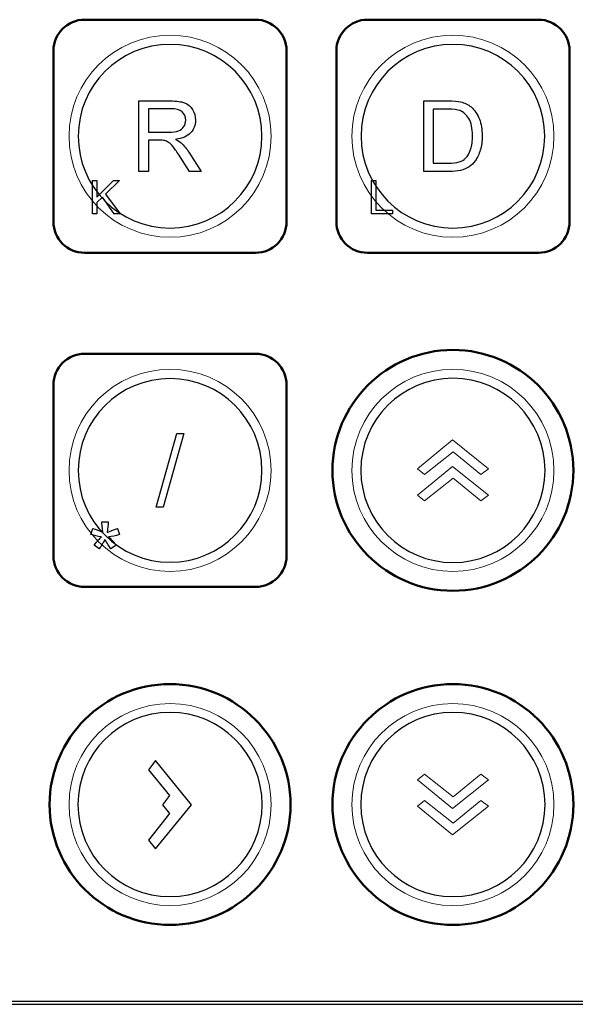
# Model space of a CAD drawing. Header units: millimetres. Extents: x 6964 to 8548, y -230 to 508.
# Tile 112 of 137: x 7310 to 7345, y 270 to 333. Entities that reach past the tile are written whole.
import ezdxf

# ---------------------------------------------------------------- set-up
doc = ezdxf.new("R2010")
doc.units = ezdxf.units.MM
doc.header["$LTSCALE"] = 3
doc.layers.add('layer 1', color=7, linetype='Continuous')

msp = doc.modelspace()

# ---------------------------------------------------------------- linework, layer by layer
at = {"linetype": 'Continuous', "lineweight": 30}
msp.add_line((7272.842, 269.594), (7420.175, 269.594), dxfattribs=at)
at = {"layer": 'layer 1', "lineweight": 50}
for points in [[(7311.708, 330.95), (7311.708, 332.05), (7312.608, 332.95), (7313.708, 332.95)], [(7313.708, 332.95), (7313.708, 332.95), (7324.708, 332.95), (7324.708, 332.95)], [(7324.708, 332.95), (7325.809, 332.95), (7326.708, 332.05), (7326.708, 330.95)], [(7329.908, 330.95), (7329.908, 332.05), (7330.808, 332.95), (7331.908, 332.95)], [(7331.908, 332.95), (7331.908, 332.95), (7342.908, 332.95), (7342.908, 332.95)], [(7342.908, 332.95), (7344.009, 332.95), (7344.908, 332.05), (7344.908, 330.95)], [(7311.708, 319.95), (7311.708, 319.95), (7311.708, 330.95), (7311.708, 330.95)], [(7326.708, 330.95), (7326.708, 330.95), (7326.708, 319.95), (7326.708, 319.95)], [(7329.908, 319.95), (7329.908, 319.95), (7329.908, 330.95), (7329.908, 330.95)], [(7344.908, 330.95), (7344.908, 330.95), (7344.908, 319.95), (7344.908, 319.95)], [(7313.708, 317.95), (7312.608, 317.95), (7311.708, 318.85), (7311.708, 319.95)], [(7326.708, 319.95), (7326.708, 318.85), (7325.809, 317.95), (7324.708, 317.95)], [(7331.908, 317.95), (7330.808, 317.95), (7329.908, 318.85), (7329.908, 319.95)], [(7344.908, 319.95), (7344.908, 318.85), (7344.009, 317.95), (7342.908, 317.95)], [(7324.708, 317.95), (7324.708, 317.95), (7313.708, 317.95), (7313.708, 317.95)], [(7342.908, 317.95), (7342.908, 317.95), (7331.908, 317.95), (7331.908, 317.95)], [(7311.708, 309.45), (7311.708, 310.55), (7312.608, 311.45), (7313.708, 311.45)], [(7313.708, 311.45), (7313.708, 311.45), (7324.708, 311.45), (7324.708, 311.45)], [(7324.708, 311.45), (7325.809, 311.45), (7326.708, 310.55), (7326.708, 309.45)], [(7329.658, 303.95), (7329.658, 308.212), (7333.146, 311.7), (7337.408, 311.7)], [(7337.408, 311.7), (7337.408, 311.7), (7337.409, 311.7), (7337.409, 311.7)], [(7337.409, 311.7), (7341.671, 311.7), (7345.158, 308.212), (7345.158, 303.95)], [(7311.708, 298.45), (7311.708, 298.45), (7311.708, 309.45), (7311.708, 309.45)], [(7326.708, 309.45), (7326.708, 309.45), (7326.708, 298.45), (7326.708, 298.45)], [(7337.408, 296.2), (7333.146, 296.2), (7329.658, 299.687), (7329.658, 303.95)], [(7329.658, 303.95), (7329.658, 303.95), (7329.658, 303.95), (7329.658, 303.95)], [(7345.158, 303.95), (7345.158, 299.687), (7341.671, 296.2), (7337.409, 296.2)], [(7345.158, 303.95), (7345.158, 303.95), (7345.158, 303.95), (7345.158, 303.95)], [(7313.708, 296.45), (7312.608, 296.45), (7311.708, 297.35), (7311.708, 298.45)], [(7326.708, 298.45), (7326.708, 297.35), (7325.809, 296.45), (7324.708, 296.45)], [(7324.708, 296.45), (7324.708, 296.45), (7313.708, 296.45), (7313.708, 296.45)], [(7337.409, 296.2), (7337.409, 296.2), (7337.408, 296.2), (7337.408, 296.2)], [(7311.458, 282.45), (7311.458, 286.712), (7314.946, 290.2), (7319.208, 290.2)], [(7319.208, 290.2), (7319.208, 290.2), (7319.209, 290.2), (7319.209, 290.2)], [(7319.209, 290.2), (7323.471, 290.2), (7326.958, 286.712), (7326.958, 282.45)], [(7329.658, 282.45), (7329.658, 286.712), (7333.146, 290.2), (7337.408, 290.2)], [(7337.408, 290.2), (7337.408, 290.2), (7337.409, 290.2), (7337.409, 290.2)], [(7337.409, 290.2), (7341.671, 290.2), (7345.158, 286.712), (7345.158, 282.45)], [(7319.208, 274.7), (7314.946, 274.7), (7311.458, 278.187), (7311.458, 282.45)], [(7311.458, 282.45), (7311.458, 282.45), (7311.458, 282.45), (7311.458, 282.45)], [(7326.958, 282.45), (7326.958, 278.187), (7323.471, 274.7), (7319.209, 274.7)], [(7326.958, 282.45), (7326.958, 282.45), (7326.958, 282.45), (7326.958, 282.45)], [(7337.408, 274.7), (7333.146, 274.7), (7329.658, 278.187), (7329.658, 282.45)], [(7329.658, 282.45), (7329.658, 282.45), (7329.658, 282.45), (7329.658, 282.45)], [(7345.158, 282.45), (7345.158, 278.187), (7341.671, 274.7), (7337.409, 274.7)], [(7345.158, 282.45), (7345.158, 282.45), (7345.158, 282.45), (7345.158, 282.45)], [(7319.209, 274.7), (7319.209, 274.7), (7319.208, 274.7), (7319.208, 274.7)], [(7337.409, 274.7), (7337.409, 274.7), (7337.408, 274.7), (7337.408, 274.7)]]:
    msp.add_open_spline(points, degree=3, dxfattribs=at)
at = {"layer": 'layer 1', "lineweight": 9}
for points, knots in [([(7325.708, 325.45), (7325.708, 329.04), (7322.798, 331.95), (7319.208, 331.95), (7319.208, 331.95), (7315.619, 331.95), (7312.708, 329.04), (7312.708, 325.45), (7312.708, 325.45), (7312.708, 321.86), (7315.619, 318.95), (7319.208, 318.95)], [0, 0, 0, 0, 0.2, 0.2, 0.2, 0.2, 0.4, 0.4, 0.4, 0.4, 0.6, 0.6, 0.6, 0.6]), ([(7343.908, 325.45), (7343.908, 329.04), (7340.998, 331.95), (7337.408, 331.95), (7337.408, 331.95), (7333.819, 331.95), (7330.908, 329.04), (7330.908, 325.45), (7330.908, 325.45), (7330.908, 321.86), (7333.819, 318.95), (7337.408, 318.95)], [0, 0, 0, 0, 0.2, 0.2, 0.2, 0.2, 0.4, 0.4, 0.4, 0.4, 0.6, 0.6, 0.6, 0.6]), ([(7320.653, 327.169), (7320.778, 326.962), (7320.841, 326.734), (7320.841, 326.484), (7320.841, 326.484), (7320.841, 326.161), (7320.736, 325.889), (7320.528, 325.668), (7320.528, 325.668), (7320.319, 325.447), (7319.997, 325.307), (7319.561, 325.247)], [0.2, 0.2, 0.2, 0.2, 0.25, 0.25, 0.25, 0.25, 0.3, 0.3, 0.3, 0.3, 0.35, 0.35, 0.35, 0.35]), ([(7320.098, 326.075), (7320.178, 326.2), (7320.219, 326.336), (7320.219, 326.483), (7320.219, 326.483), (7320.219, 326.698), (7320.141, 326.875), (7319.986, 327.014)], [0.3333333, 0.3333333, 0.3333333, 0.3333333, 0.4444444, 0.4444444, 0.4444444, 0.4444445, 0.5555556, 0.5555556, 0.5555556, 0.5555556]), ([(7338.546, 324.606), (7338.625, 324.848), (7338.666, 325.14), (7338.666, 325.484), (7338.666, 325.484), (7338.666, 325.96), (7338.587, 326.326), (7338.432, 326.582)], [0.3636364, 0.3636364, 0.3636364, 0.3636364, 0.4545455, 0.4545455, 0.4545455, 0.4545455, 0.5454545, 0.5454545, 0.5454545, 0.5454545]), ([(7339.109, 326.556), (7339.229, 326.24), (7339.288, 325.88), (7339.288, 325.474), (7339.288, 325.474), (7339.288, 325.129), (7339.248, 324.823), (7339.167, 324.557), (7339.167, 324.557), (7339.087, 324.29), (7338.983, 324.069), (7338.857, 323.894)], [0.3846154, 0.3846154, 0.3846154, 0.3846154, 0.4615385, 0.4615385, 0.4615385, 0.4615385, 0.5384615, 0.5384615, 0.5384615, 0.5384615, 0.6153846, 0.6153846, 0.6153846, 0.6153846]), ([(7337.101, 323.71), (7337.401, 323.71), (7337.636, 323.737), (7337.806, 323.794), (7337.806, 323.794), (7337.977, 323.85), (7338.112, 323.928), (7338.214, 324.03)], [0.0909091, 0.0909091, 0.0909091, 0.0909091, 0.1818182, 0.1818182, 0.1818182, 0.1818182, 0.2727273, 0.2727273, 0.2727273, 0.2727273]), ([(7325.708, 303.95), (7325.708, 307.54), (7322.798, 310.45), (7319.208, 310.45), (7319.208, 310.45), (7315.619, 310.45), (7312.708, 307.54), (7312.708, 303.95), (7312.708, 303.95), (7312.708, 300.36), (7315.619, 297.45), (7319.208, 297.45)], [0, 0, 0, 0, 0.2, 0.2, 0.2, 0.2, 0.4, 0.4, 0.4, 0.4, 0.6, 0.6, 0.6, 0.6]), ([(7343.908, 303.95), (7343.908, 307.54), (7340.998, 310.45), (7337.408, 310.45), (7337.408, 310.45), (7333.819, 310.45), (7330.908, 307.54), (7330.908, 303.95), (7330.908, 303.95), (7330.908, 300.36), (7333.819, 297.45), (7337.408, 297.45)], [0, 0, 0, 0, 0.2, 0.2, 0.2, 0.2, 0.4, 0.4, 0.4, 0.4, 0.6, 0.6, 0.6, 0.6]), ([(7325.708, 282.45), (7325.708, 286.04), (7322.798, 288.95), (7319.208, 288.95), (7319.208, 288.95), (7315.619, 288.95), (7312.708, 286.04), (7312.708, 282.45), (7312.708, 282.45), (7312.708, 278.86), (7315.619, 275.95), (7319.208, 275.95)], [0, 0, 0, 0, 0.2, 0.2, 0.2, 0.2, 0.4, 0.4, 0.4, 0.4, 0.6, 0.6, 0.6, 0.6]), ([(7343.908, 282.45), (7343.908, 286.04), (7340.998, 288.95), (7337.408, 288.95), (7337.408, 288.95), (7333.819, 288.95), (7330.908, 286.04), (7330.908, 282.45), (7330.908, 282.45), (7330.908, 278.86), (7333.819, 275.95), (7337.408, 275.95)], [0, 0, 0, 0, 0.2, 0.2, 0.2, 0.2, 0.4, 0.4, 0.4, 0.4, 0.6, 0.6, 0.6, 0.6])]:
    msp.add_open_spline(points, degree=3, knots=knots, dxfattribs=at)
at = {"layer": 'layer 1', "lineweight": 25}
for points, knots in [([(7325.118, 325.45), (7325.118, 328.713), (7322.472, 331.359), (7319.209, 331.359), (7319.209, 331.359), (7315.945, 331.359), (7313.299, 328.713), (7313.299, 325.45)], [0, 0, 0, 0, 0.2, 0.2, 0.2, 0.2, 0.4, 0.4, 0.4, 0.4]), ([(7343.318, 325.45), (7343.318, 328.713), (7340.672, 331.359), (7337.409, 331.359), (7337.409, 331.359), (7334.145, 331.359), (7331.499, 328.713), (7331.499, 325.45)], [0, 0, 0, 0, 0.2, 0.2, 0.2, 0.2, 0.4, 0.4, 0.4, 0.4]), ([(7313.299, 325.45), (7313.299, 322.186), (7315.945, 319.541), (7319.208, 319.541), (7319.208, 319.541), (7322.472, 319.541), (7325.118, 322.186), (7325.118, 325.45)], [0.4, 0.4, 0.4, 0.4, 0.6, 0.6, 0.6, 0.6, 1, 1, 1, 1]), ([(7331.499, 325.45), (7331.499, 322.186), (7334.145, 319.541), (7337.408, 319.541), (7337.408, 319.541), (7340.672, 319.541), (7343.318, 322.186), (7343.318, 325.45)], [0.4, 0.4, 0.4, 0.4, 0.6, 0.6, 0.6, 0.6, 1, 1, 1, 1]), ([(7325.118, 303.95), (7325.118, 307.213), (7322.472, 309.859), (7319.209, 309.859), (7319.209, 309.859), (7315.945, 309.859), (7313.299, 307.213), (7313.299, 303.95)], [0, 0, 0, 0, 0.2, 0.2, 0.2, 0.2, 0.4, 0.4, 0.4, 0.4]), ([(7343.335, 303.95), (7343.335, 307.223), (7340.682, 309.876), (7337.409, 309.876), (7337.409, 309.876), (7334.135, 309.876), (7331.482, 307.223), (7331.482, 303.95)], [0, 0, 0, 0, 0.2, 0.2, 0.2, 0.2, 0.4, 0.4, 0.4, 0.4]), ([(7313.299, 303.95), (7313.299, 300.686), (7315.945, 298.041), (7319.208, 298.041), (7319.208, 298.041), (7322.472, 298.041), (7325.118, 300.686), (7325.118, 303.95)], [0.4, 0.4, 0.4, 0.4, 0.6, 0.6, 0.6, 0.6, 1, 1, 1, 1]), ([(7331.482, 303.95), (7331.482, 300.677), (7334.135, 298.023), (7337.408, 298.023), (7337.408, 298.023), (7340.682, 298.023), (7343.335, 300.677), (7343.335, 303.95)], [0.4, 0.4, 0.4, 0.4, 0.6, 0.6, 0.6, 0.6, 1, 1, 1, 1]), ([(7325.135, 282.45), (7325.135, 285.723), (7322.482, 288.376), (7319.209, 288.376), (7319.209, 288.376), (7315.935, 288.376), (7313.282, 285.723), (7313.282, 282.45)], [0, 0, 0, 0, 0.2, 0.2, 0.2, 0.2, 0.4, 0.4, 0.4, 0.4]), ([(7343.335, 282.45), (7343.335, 285.723), (7340.682, 288.376), (7337.409, 288.376), (7337.409, 288.376), (7334.135, 288.376), (7331.482, 285.723), (7331.482, 282.45)], [0, 0, 0, 0, 0.2, 0.2, 0.2, 0.2, 0.4, 0.4, 0.4, 0.4]), ([(7313.282, 282.45), (7313.282, 279.177), (7315.935, 276.523), (7319.208, 276.523), (7319.208, 276.523), (7322.482, 276.523), (7325.135, 279.177), (7325.135, 282.45)], [0.4, 0.4, 0.4, 0.4, 0.6, 0.6, 0.6, 0.6, 1, 1, 1, 1]), ([(7331.482, 282.45), (7331.482, 279.177), (7334.135, 276.523), (7337.408, 276.523), (7337.408, 276.523), (7340.682, 276.523), (7343.335, 279.177), (7343.335, 282.45)], [0.4, 0.4, 0.4, 0.4, 0.6, 0.6, 0.6, 0.6, 1, 1, 1, 1])]:
    msp.add_open_spline(points, degree=3, knots=knots, dxfattribs=at)
at = {"layer": 'layer 1', "lineweight": 9}
for points in [[(7317.209, 323.177), (7317.209, 323.177), (7317.209, 327.723), (7317.209, 327.723)], [(7317.209, 327.723), (7317.209, 327.723), (7319.224, 327.723), (7319.224, 327.723)], [(7319.224, 327.723), (7319.629, 327.723), (7319.937, 327.682), (7320.148, 327.6)], [(7320.148, 327.6), (7320.358, 327.519), (7320.527, 327.375), (7320.653, 327.169)], [(7335.529, 323.177), (7335.529, 323.177), (7335.529, 327.723), (7335.529, 327.723)], [(7335.529, 327.723), (7335.529, 327.723), (7337.095, 327.723), (7337.095, 327.723)], [(7337.095, 327.723), (7337.449, 327.723), (7337.718, 327.702), (7337.905, 327.659)], [(7337.905, 327.659), (7338.165, 327.598), (7338.387, 327.489), (7338.572, 327.333)], [(7319.249, 327.222), (7319.249, 327.222), (7317.812, 327.222), (7317.812, 327.222)], [(7317.812, 327.222), (7317.812, 327.222), (7317.812, 325.717), (7317.812, 325.717)], [(7319.986, 327.014), (7319.83, 327.153), (7319.585, 327.222), (7319.249, 327.222)], [(7337.086, 327.19), (7337.086, 327.19), (7336.132, 327.19), (7336.132, 327.19)], [(7336.132, 327.19), (7336.132, 327.19), (7336.132, 323.71), (7336.132, 323.71)], [(7337.863, 327.097), (7337.703, 327.159), (7337.443, 327.19), (7337.086, 327.19)], [(7338.432, 326.582), (7338.276, 326.838), (7338.087, 327.01), (7337.863, 327.097)], [(7338.572, 327.333), (7338.812, 327.129), (7338.991, 326.871), (7339.109, 326.556)], [(7317.812, 325.717), (7317.812, 325.717), (7319.103, 325.717), (7319.103, 325.717)], [(7319.103, 325.717), (7319.378, 325.717), (7319.592, 325.745), (7319.747, 325.802)], [(7319.747, 325.802), (7319.901, 325.858), (7320.019, 325.949), (7320.098, 326.075)], [(7318.508, 325.196), (7318.508, 325.196), (7317.812, 325.196), (7317.812, 325.196)], [(7317.812, 325.196), (7317.812, 325.196), (7317.812, 323.177), (7317.812, 323.177)], [(7318.843, 325.175), (7318.775, 325.188), (7318.664, 325.196), (7318.508, 325.196)], [(7319.117, 325.054), (7319.028, 325.111), (7318.936, 325.151), (7318.843, 325.175)], [(7319.423, 324.75), (7319.308, 324.895), (7319.207, 324.996), (7319.117, 325.054)], [(7319.208, 318.95), (7322.798, 318.95), (7325.708, 321.86), (7325.708, 325.45)], [(7319.561, 325.247), (7319.721, 325.17), (7319.842, 325.094), (7319.924, 325.02)], [(7319.924, 325.02), (7320.1, 324.859), (7320.266, 324.657), (7320.422, 324.415)], [(7337.408, 318.95), (7340.998, 318.95), (7343.908, 321.86), (7343.908, 325.45)], [(7319.856, 324.123), (7319.681, 324.397), (7319.536, 324.605), (7319.423, 324.75)], [(7320.422, 324.415), (7320.422, 324.415), (7321.208, 323.177), (7321.208, 323.177)], [(7338.214, 324.03), (7338.356, 324.172), (7338.467, 324.365), (7338.546, 324.606)], [(7320.457, 323.177), (7320.457, 323.177), (7319.856, 324.123), (7319.856, 324.123)], [(7338.857, 323.894), (7338.73, 323.719), (7338.593, 323.582), (7338.442, 323.482)], [(7317.812, 323.177), (7317.812, 323.177), (7317.209, 323.177), (7317.209, 323.177)], [(7321.208, 323.177), (7321.208, 323.177), (7320.457, 323.177), (7320.457, 323.177)], [(7337.169, 323.177), (7337.169, 323.177), (7335.529, 323.177), (7335.529, 323.177)], [(7336.132, 323.71), (7336.132, 323.71), (7337.101, 323.71), (7337.101, 323.71)], [(7337.901, 323.254), (7337.688, 323.202), (7337.444, 323.177), (7337.169, 323.177)], [(7338.442, 323.482), (7338.293, 323.382), (7338.112, 323.306), (7337.901, 323.254)], [(7314.215, 320.45), (7314.215, 320.45), (7314.215, 322.607), (7314.215, 322.607)], [(7314.215, 322.607), (7314.215, 322.607), (7314.501, 322.607), (7314.501, 322.607)], [(7314.501, 322.607), (7314.501, 322.607), (7314.501, 321.538), (7314.501, 321.538)], [(7314.501, 321.538), (7314.501, 321.538), (7315.573, 322.607), (7315.573, 322.607)], [(7315.96, 322.607), (7315.96, 322.607), (7315.055, 321.732), (7315.055, 321.732)], [(7315.573, 322.607), (7315.573, 322.607), (7315.96, 322.607), (7315.96, 322.607)], [(7332.167, 320.45), (7332.167, 320.45), (7332.167, 322.607), (7332.167, 322.607)], [(7332.167, 322.607), (7332.167, 322.607), (7332.453, 322.607), (7332.453, 322.607)], [(7332.453, 322.607), (7332.453, 322.607), (7332.453, 320.703), (7332.453, 320.703)], [(7314.854, 321.539), (7314.854, 321.539), (7314.501, 321.197), (7314.501, 321.197)], [(7315.622, 320.45), (7315.622, 320.45), (7314.854, 321.539), (7314.854, 321.539)], [(7315.055, 321.732), (7315.055, 321.732), (7315.999, 320.45), (7315.999, 320.45)], [(7314.501, 321.197), (7314.501, 321.197), (7314.501, 320.45), (7314.501, 320.45)], [(7332.453, 320.703), (7332.453, 320.703), (7333.514, 320.703), (7333.514, 320.703)], [(7333.514, 320.703), (7333.514, 320.703), (7333.514, 320.45), (7333.514, 320.45)], [(7314.501, 320.45), (7314.501, 320.45), (7314.215, 320.45), (7314.215, 320.45)], [(7315.999, 320.45), (7315.999, 320.45), (7315.622, 320.45), (7315.622, 320.45)], [(7333.514, 320.45), (7333.514, 320.45), (7332.167, 320.45), (7332.167, 320.45)], [(7318.314, 301.577), (7318.314, 301.577), (7319.648, 306.323), (7319.648, 306.323)], [(7320.103, 306.323), (7320.103, 306.323), (7318.769, 301.577), (7318.769, 301.577)], [(7319.648, 306.323), (7319.648, 306.323), (7320.103, 306.323), (7320.103, 306.323)], [(7335.131, 304.054), (7335.131, 304.054), (7337.388, 305.908), (7337.388, 305.908)], [(7337.388, 305.908), (7337.388, 305.908), (7339.686, 304.054), (7339.686, 304.054)], [(7337.415, 305.153), (7337.415, 305.153), (7335.575, 303.691), (7335.575, 303.691)], [(7339.202, 303.691), (7339.202, 303.691), (7337.415, 305.153), (7337.415, 305.153)], [(7335.131, 302.354), (7335.131, 302.354), (7337.388, 304.208), (7337.388, 304.208)], [(7337.388, 304.208), (7337.388, 304.208), (7339.686, 302.354), (7339.686, 302.354)], [(7319.208, 297.45), (7322.798, 297.45), (7325.708, 300.36), (7325.708, 303.95)], [(7335.575, 303.691), (7335.575, 303.691), (7335.131, 304.054), (7335.131, 304.054)], [(7337.408, 297.45), (7340.998, 297.45), (7343.908, 300.36), (7343.908, 303.95)], [(7339.686, 304.054), (7339.686, 304.054), (7339.202, 303.691), (7339.202, 303.691)], [(7337.415, 303.453), (7337.415, 303.453), (7335.575, 301.992), (7335.575, 301.992)], [(7339.202, 301.992), (7339.202, 301.992), (7337.415, 303.453), (7337.415, 303.453)], [(7335.575, 301.992), (7335.575, 301.992), (7335.131, 302.354), (7335.131, 302.354)], [(7339.686, 302.354), (7339.686, 302.354), (7339.202, 301.992), (7339.202, 301.992)], [(7318.769, 301.577), (7318.769, 301.577), (7318.314, 301.577), (7318.314, 301.577)], [(7314.881, 299.947), (7314.846, 300.282), (7314.827, 300.513), (7314.825, 300.638)], [(7314.825, 300.638), (7314.825, 300.638), (7315.23, 300.638), (7315.23, 300.638)], [(7315.23, 300.638), (7315.224, 300.455), (7315.203, 300.226), (7315.165, 299.95)], [(7314.112, 299.823), (7314.112, 299.823), (7314.239, 300.216), (7314.239, 300.216)], [(7314.792, 299.667), (7314.553, 299.713), (7314.327, 299.766), (7314.112, 299.823)], [(7314.239, 300.216), (7314.534, 300.113), (7314.747, 300.023), (7314.881, 299.947)], [(7315.165, 299.95), (7315.356, 300.046), (7315.575, 300.136), (7315.821, 300.216)], [(7315.948, 299.823), (7315.714, 299.745), (7315.484, 299.693), (7315.257, 299.667)], [(7315.821, 300.216), (7315.821, 300.216), (7315.948, 299.823), (7315.948, 299.823)], [(7314.331, 299.141), (7314.545, 299.406), (7314.699, 299.581), (7314.792, 299.667)], [(7314.658, 298.905), (7314.658, 298.905), (7314.331, 299.141), (7314.331, 299.141)], [(7315.021, 299.502), (7314.883, 299.241), (7314.762, 299.041), (7314.658, 298.905)], [(7315.402, 298.905), (7315.294, 299.051), (7315.167, 299.251), (7315.021, 299.502)], [(7315.257, 299.667), (7315.37, 299.569), (7315.529, 299.393), (7315.735, 299.141)], [(7315.735, 299.141), (7315.735, 299.141), (7315.402, 298.905), (7315.402, 298.905)], [(7335.575, 284.408), (7335.575, 284.408), (7335.131, 284.045), (7335.131, 284.045)], [(7335.131, 284.045), (7335.131, 284.045), (7337.388, 282.191), (7337.388, 282.191)], [(7337.415, 282.946), (7337.415, 282.946), (7335.575, 284.408), (7335.575, 284.408)], [(7337.388, 282.191), (7337.388, 282.191), (7339.686, 284.045), (7339.686, 284.045)], [(7339.202, 284.408), (7339.202, 284.408), (7337.415, 282.946), (7337.415, 282.946)], [(7339.686, 284.045), (7339.686, 284.045), (7339.202, 284.408), (7339.202, 284.408)], [(7335.575, 282.708), (7335.575, 282.708), (7335.131, 282.346), (7335.131, 282.346)], [(7337.415, 281.247), (7337.415, 281.247), (7335.575, 282.708), (7335.575, 282.708)], [(7339.202, 282.708), (7339.202, 282.708), (7337.415, 281.247), (7337.415, 281.247)], [(7339.686, 282.346), (7339.686, 282.346), (7339.202, 282.708), (7339.202, 282.708)], [(7319.208, 275.95), (7322.798, 275.95), (7325.708, 278.86), (7325.708, 282.45)], [(7335.131, 282.346), (7335.131, 282.346), (7337.388, 280.492), (7337.388, 280.492)], [(7337.388, 280.492), (7337.388, 280.492), (7339.686, 282.346), (7339.686, 282.346)], [(7337.408, 275.95), (7340.998, 275.95), (7343.908, 278.86), (7343.908, 282.45)]]:
    msp.add_open_spline(points, degree=3, dxfattribs=at)
at = {"layer": 'layer 1'}
for points in [[(7317.209, 323.177), (7317.209, 323.177), (7317.209, 327.723), (7317.209, 327.723)], [(7317.209, 327.723), (7317.209, 327.723), (7319.224, 327.723), (7319.224, 327.723)], [(7319.224, 327.723), (7319.629, 327.723), (7319.937, 327.682), (7320.148, 327.6)], [(7320.148, 327.6), (7320.358, 327.519), (7320.527, 327.375), (7320.653, 327.169)], [(7335.529, 323.177), (7335.529, 323.177), (7335.529, 327.723), (7335.529, 327.723)], [(7335.529, 327.723), (7335.529, 327.723), (7337.095, 327.723), (7337.095, 327.723)], [(7337.095, 327.723), (7337.449, 327.723), (7337.718, 327.702), (7337.905, 327.659)], [(7337.905, 327.659), (7338.165, 327.598), (7338.387, 327.489), (7338.572, 327.333)], [(7319.249, 327.222), (7319.249, 327.222), (7317.812, 327.222), (7317.812, 327.222)], [(7317.812, 327.222), (7317.812, 327.222), (7317.812, 325.717), (7317.812, 325.717)], [(7319.986, 327.014), (7319.83, 327.153), (7319.585, 327.222), (7319.249, 327.222)], [(7337.086, 327.19), (7337.086, 327.19), (7336.132, 327.19), (7336.132, 327.19)], [(7336.132, 327.19), (7336.132, 327.19), (7336.132, 323.71), (7336.132, 323.71)], [(7337.863, 327.097), (7337.703, 327.159), (7337.443, 327.19), (7337.086, 327.19)], [(7338.432, 326.582), (7338.276, 326.838), (7338.087, 327.01), (7337.863, 327.097)], [(7338.572, 327.333), (7338.812, 327.129), (7338.991, 326.871), (7339.109, 326.556)], [(7317.812, 325.717), (7317.812, 325.717), (7319.103, 325.717), (7319.103, 325.717)], [(7319.103, 325.717), (7319.378, 325.717), (7319.592, 325.745), (7319.747, 325.802)], [(7319.747, 325.802), (7319.901, 325.858), (7320.019, 325.949), (7320.098, 326.075)], [(7318.508, 325.196), (7318.508, 325.196), (7317.812, 325.196), (7317.812, 325.196)], [(7317.812, 325.196), (7317.812, 325.196), (7317.812, 323.177), (7317.812, 323.177)], [(7318.843, 325.175), (7318.775, 325.188), (7318.664, 325.196), (7318.508, 325.196)], [(7319.117, 325.054), (7319.028, 325.111), (7318.936, 325.151), (7318.843, 325.175)], [(7319.423, 324.75), (7319.308, 324.895), (7319.207, 324.996), (7319.117, 325.054)], [(7319.561, 325.247), (7319.721, 325.17), (7319.842, 325.094), (7319.924, 325.02)], [(7319.924, 325.02), (7320.1, 324.859), (7320.266, 324.657), (7320.422, 324.415)], [(7319.856, 324.123), (7319.681, 324.397), (7319.536, 324.605), (7319.423, 324.75)], [(7320.422, 324.415), (7320.422, 324.415), (7321.208, 323.177), (7321.208, 323.177)], [(7338.214, 324.03), (7338.356, 324.172), (7338.467, 324.365), (7338.546, 324.606)], [(7320.457, 323.177), (7320.457, 323.177), (7319.856, 324.123), (7319.856, 324.123)], [(7338.857, 323.894), (7338.73, 323.719), (7338.593, 323.582), (7338.442, 323.482)], [(7317.812, 323.177), (7317.812, 323.177), (7317.209, 323.177), (7317.209, 323.177)], [(7321.208, 323.177), (7321.208, 323.177), (7320.457, 323.177), (7320.457, 323.177)], [(7337.169, 323.177), (7337.169, 323.177), (7335.529, 323.177), (7335.529, 323.177)], [(7336.132, 323.71), (7336.132, 323.71), (7337.101, 323.71), (7337.101, 323.71)], [(7337.901, 323.254), (7337.688, 323.202), (7337.444, 323.177), (7337.169, 323.177)], [(7338.442, 323.482), (7338.293, 323.382), (7338.112, 323.306), (7337.901, 323.254)], [(7314.215, 320.45), (7314.215, 320.45), (7314.215, 322.607), (7314.215, 322.607)], [(7314.215, 322.607), (7314.215, 322.607), (7314.501, 322.607), (7314.501, 322.607)], [(7314.501, 322.607), (7314.501, 322.607), (7314.501, 321.538), (7314.501, 321.538)], [(7314.501, 321.538), (7314.501, 321.538), (7315.573, 322.607), (7315.573, 322.607)], [(7315.96, 322.607), (7315.96, 322.607), (7315.055, 321.732), (7315.055, 321.732)], [(7315.573, 322.607), (7315.573, 322.607), (7315.96, 322.607), (7315.96, 322.607)], [(7332.167, 320.45), (7332.167, 320.45), (7332.167, 322.607), (7332.167, 322.607)], [(7332.167, 322.607), (7332.167, 322.607), (7332.453, 322.607), (7332.453, 322.607)], [(7332.453, 322.607), (7332.453, 322.607), (7332.453, 320.703), (7332.453, 320.703)], [(7314.854, 321.539), (7314.854, 321.539), (7314.501, 321.197), (7314.501, 321.197)], [(7315.622, 320.45), (7315.622, 320.45), (7314.854, 321.539), (7314.854, 321.539)], [(7315.055, 321.732), (7315.055, 321.732), (7315.999, 320.45), (7315.999, 320.45)], [(7314.501, 321.197), (7314.501, 321.197), (7314.501, 320.45), (7314.501, 320.45)], [(7332.453, 320.703), (7332.453, 320.703), (7333.514, 320.703), (7333.514, 320.703)], [(7333.514, 320.703), (7333.514, 320.703), (7333.514, 320.45), (7333.514, 320.45)], [(7314.501, 320.45), (7314.501, 320.45), (7314.215, 320.45), (7314.215, 320.45)], [(7315.999, 320.45), (7315.999, 320.45), (7315.622, 320.45), (7315.622, 320.45)], [(7333.514, 320.45), (7333.514, 320.45), (7332.167, 320.45), (7332.167, 320.45)], [(7318.314, 301.577), (7318.314, 301.577), (7319.648, 306.323), (7319.648, 306.323)], [(7320.103, 306.323), (7320.103, 306.323), (7318.769, 301.577), (7318.769, 301.577)], [(7319.648, 306.323), (7319.648, 306.323), (7320.103, 306.323), (7320.103, 306.323)], [(7318.769, 301.577), (7318.769, 301.577), (7318.314, 301.577), (7318.314, 301.577)], [(7314.881, 299.947), (7314.846, 300.282), (7314.827, 300.513), (7314.825, 300.638)], [(7314.825, 300.638), (7314.825, 300.638), (7315.23, 300.638), (7315.23, 300.638)], [(7315.23, 300.638), (7315.224, 300.455), (7315.203, 300.226), (7315.165, 299.95)], [(7314.112, 299.823), (7314.112, 299.823), (7314.239, 300.216), (7314.239, 300.216)], [(7314.792, 299.667), (7314.553, 299.713), (7314.327, 299.766), (7314.112, 299.823)], [(7314.239, 300.216), (7314.534, 300.113), (7314.747, 300.023), (7314.881, 299.947)], [(7315.165, 299.95), (7315.356, 300.046), (7315.575, 300.136), (7315.821, 300.216)], [(7315.948, 299.823), (7315.714, 299.745), (7315.484, 299.693), (7315.257, 299.667)], [(7315.821, 300.216), (7315.821, 300.216), (7315.948, 299.823), (7315.948, 299.823)], [(7314.331, 299.141), (7314.545, 299.406), (7314.699, 299.581), (7314.792, 299.667)], [(7314.658, 298.905), (7314.658, 298.905), (7314.331, 299.141), (7314.331, 299.141)], [(7315.021, 299.502), (7314.883, 299.241), (7314.762, 299.041), (7314.658, 298.905)], [(7315.402, 298.905), (7315.294, 299.051), (7315.167, 299.251), (7315.021, 299.502)], [(7315.257, 299.667), (7315.37, 299.569), (7315.529, 299.393), (7315.735, 299.141)], [(7315.735, 299.141), (7315.735, 299.141), (7315.402, 298.905), (7315.402, 298.905)], [(7318.278, 285.292), (7318.278, 285.292), (7317.825, 284.689), (7317.825, 284.689)], [(7320.592, 282.425), (7320.592, 282.425), (7318.278, 285.292), (7318.278, 285.292)], [(7317.825, 284.689), (7317.825, 284.689), (7319.183, 283.028), (7319.183, 283.028)], [(7319.183, 283.028), (7319.183, 283.028), (7318.731, 282.425), (7318.731, 282.425)], [(7318.278, 279.607), (7318.278, 279.607), (7320.592, 282.425), (7320.592, 282.425)], [(7318.731, 282.425), (7318.731, 282.425), (7319.183, 281.871), (7319.183, 281.871)], [(7319.183, 281.871), (7319.183, 281.871), (7317.825, 280.161), (7317.825, 280.161)], [(7317.825, 280.161), (7317.825, 280.161), (7318.278, 279.607), (7318.278, 279.607)], [(7272.842, 269.794), (7272.842, 269.794), (7420.175, 269.794), (7420.175, 269.794)]]:
    msp.add_open_spline(points, degree=3, dxfattribs=at)
for points, knots in [([(7320.653, 327.169), (7320.778, 326.962), (7320.841, 326.734), (7320.841, 326.484), (7320.841, 326.484), (7320.841, 326.161), (7320.736, 325.889), (7320.528, 325.668), (7320.528, 325.668), (7320.319, 325.447), (7319.997, 325.307), (7319.561, 325.247)], [0.2, 0.2, 0.2, 0.2, 0.25, 0.25, 0.25, 0.25, 0.3, 0.3, 0.3, 0.3, 0.35, 0.35, 0.35, 0.35]), ([(7320.098, 326.075), (7320.178, 326.2), (7320.219, 326.336), (7320.219, 326.483), (7320.219, 326.483), (7320.219, 326.698), (7320.141, 326.875), (7319.986, 327.014)], [0.3333333, 0.3333333, 0.3333333, 0.3333333, 0.4444444, 0.4444444, 0.4444444, 0.4444445, 0.5555556, 0.5555556, 0.5555556, 0.5555556]), ([(7338.546, 324.606), (7338.625, 324.848), (7338.666, 325.14), (7338.666, 325.484), (7338.666, 325.484), (7338.666, 325.96), (7338.587, 326.326), (7338.432, 326.582)], [0.3636364, 0.3636364, 0.3636364, 0.3636364, 0.4545455, 0.4545455, 0.4545455, 0.4545455, 0.5454545, 0.5454545, 0.5454545, 0.5454545]), ([(7339.109, 326.556), (7339.229, 326.24), (7339.288, 325.88), (7339.288, 325.474), (7339.288, 325.474), (7339.288, 325.129), (7339.248, 324.823), (7339.167, 324.557), (7339.167, 324.557), (7339.087, 324.29), (7338.983, 324.069), (7338.857, 323.894)], [0.3846154, 0.3846154, 0.3846154, 0.3846154, 0.4615385, 0.4615385, 0.4615385, 0.4615385, 0.5384615, 0.5384615, 0.5384615, 0.5384615, 0.6153846, 0.6153846, 0.6153846, 0.6153846]), ([(7337.101, 323.71), (7337.401, 323.71), (7337.636, 323.737), (7337.806, 323.794), (7337.806, 323.794), (7337.977, 323.85), (7338.112, 323.928), (7338.214, 324.03)], [0.0909091, 0.0909091, 0.0909091, 0.0909091, 0.1818182, 0.1818182, 0.1818182, 0.1818182, 0.2727273, 0.2727273, 0.2727273, 0.2727273])]:
    msp.add_open_spline(points, degree=3, knots=knots, dxfattribs=at)

doc.saveas('drawing.dxf')
